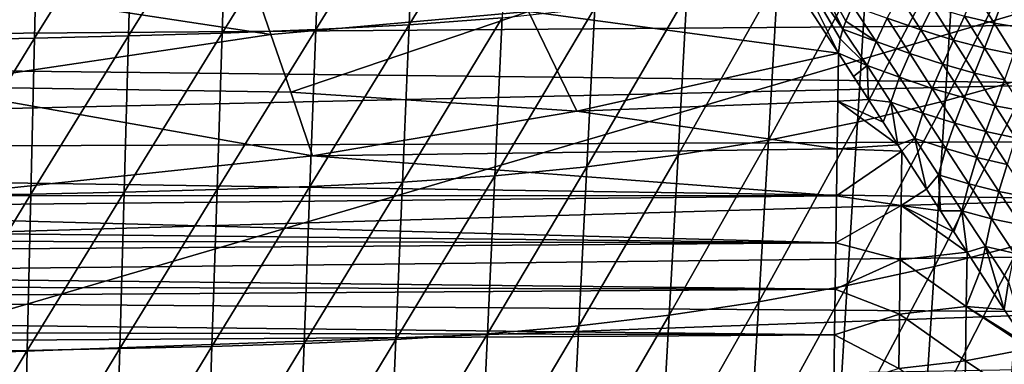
# Model space of a CAD drawing. Header units: metres. Extents: x -26 to 26, y -147 to 24.
# Tile 170 of 254: x 4.41 to 13.95, y -57.54 to -54.2. Entities that reach past the tile are written whole.
import ezdxf

# ---------------------------------------------------------------- set-up
doc = ezdxf.new("R2010")
doc.units = ezdxf.units.M
doc.layers.add('solid_12_411_052_XXX', color=7, linetype='CONTINUOUS')

msp = doc.modelspace()

# ---------------------------------------------------------------- linework, layer by layer
at = {"layer": 'solid_12_411_052_XXX'}
for points in [[(19.710333, -52.491505, 121.330444), (-19.710291, -52.491505, 121.330444), (-19.434074, -63.966743, 121.330444)], [(19.433222, -64.001778, 121.330444), (19.710333, -52.491505, 121.330444), (-19.434074, -63.966743, 121.330444)], [(8.248783, -52.73452, 100.061241), (8.185795, -54.252998, 100.263191), (7.280787, -54.300266, 100.122971)], [(7.336549, -52.786209, 99.920029), (8.248783, -52.73452, 100.061241), (7.280787, -54.300266, 100.122971)], [(9.158304, -52.660156, 100.222351), (9.088075, -54.184956, 100.422966), (8.185795, -54.252998, 100.263191)], [(8.248783, -52.73452, 100.061241), (9.158304, -52.660156, 100.222351), (8.185795, -54.252998, 100.263191)], [(6.42264, -52.823147, 99.796982), (6.374036, -54.334026, 100.000671), (5.465959, -54.36039, 99.895248)], [(5.507478, -52.852005, 99.690948), (6.42264, -52.823147, 99.796982), (5.465959, -54.36039, 99.895248)], [(7.336549, -52.786209, 99.920029), (7.280787, -54.300266, 100.122971), (6.374036, -54.334026, 100.000671)], [(6.42264, -52.823147, 99.796982), (7.336549, -52.786209, 99.920029), (6.374036, -54.334026, 100.000671)], [(4.591176, -52.876652, 99.601768), (4.556674, -54.382908, 99.806618), (3.64644, -54.401272, 99.734459)], [(3.673979, -52.896755, 99.529137), (4.591176, -52.876652, 99.601768), (3.64644, -54.401272, 99.734459)], [(5.507478, -52.852005, 99.690948), (5.465959, -54.36039, 99.895248), (4.556674, -54.382908, 99.806618)], [(4.591176, -52.876652, 99.601768), (5.507478, -52.852005, 99.690948), (4.556674, -54.382908, 99.806618)], [(14.315319, -53.130306, 101.823547), (14.210145, -54.755814, 101.964706), (13.377432, -54.990135, 101.68647)], [(13.479285, -53.388145, 101.540192), (14.315319, -53.130306, 101.823547), (13.377432, -54.990135, 101.68647)], [(11.873316, -53.24366, 155.018417), (12.388398, -54.295685, 155.101639), (11.790462, -53.41386, 155.046082)], [(11.873316, -53.24366, 155.018417), (12.41655, -54.218102, 155.098145), (12.388398, -54.295685, 155.101639)], [(11.873316, -53.24366, 155.018417), (12.481334, -54.069569, 155.087067), (12.41655, -54.218102, 155.098145)], [(13.479285, -53.388145, 101.540192), (13.377432, -54.990135, 101.68647), (12.528782, -55.195091, 101.425491)], [(12.62604, -53.613674, 101.274857), (13.479285, -53.388145, 101.540192), (12.528782, -55.195091, 101.425491)], [(15.045959, -53.678535, 161.645538), (-15.049208, -53.448738, 161.645523), (-15.03438, -54.483749, 161.645615)], [(11.790462, -53.41386, 155.046082), (12.344316, -54.527023, 155.10498), (11.970144, -53.949131, 155.091644)], [(11.790462, -53.41386, 155.046082), (12.361871, -54.389915, 155.104156), (12.344316, -54.527023, 155.10498)], [(11.790462, -53.41386, 155.046082), (12.388398, -54.295685, 155.101639), (12.361871, -54.389915, 155.104156)], [(15.045959, -53.678535, 161.645538), (-15.03438, -54.483749, 161.645615), (15.037727, -54.253136, 161.645599)], [(12.62604, -53.613674, 101.274857), (12.528782, -55.195091, 101.425491), (11.666029, -55.369755, 101.183846)], [(11.757666, -53.805878, 101.029518), (12.62604, -53.613674, 101.274857), (11.666029, -55.369755, 101.183846)], [(3.288724, -53.80513, 154.938858), (6.668527, -53.83115, 154.990921), (6.846171, -54.347599, 155.068268)], [(3.46017, -54.850788, 155.087753), (3.288724, -53.80513, 154.938858), (6.846171, -54.347599, 155.068268)], [(6.846171, -54.347599, 155.068268), (6.668527, -53.83115, 154.990921), (9.341559, -54.123047, 155.082169)], [(11.757666, -53.805878, 101.029518), (11.666029, -55.369755, 101.183846), (10.791416, -55.513832, 100.963005)], [(10.876657, -53.964428, 100.805573), (11.757666, -53.805878, 101.029518), (10.791416, -55.513832, 100.963005)], [(11.970144, -53.949131, 155.091644), (12.344316, -54.527023, 155.10498), (9.341559, -54.123047, 155.082169)], [(10.876657, -53.964428, 100.805573), (10.791416, -55.513832, 100.963005), (9.907537, -55.627991, 100.763443)], [(9.985859, -54.090069, 100.603462), (10.876657, -53.964428, 100.805573), (9.907537, -55.627991, 100.763443)], [(12.930963, -53.971169, 155.07666), (13.143818, -54.303623, 155.129852), (12.81601, -54.189953, 155.092804)], [(13.255486, -54.079403, 155.120239), (13.143818, -54.303623, 155.129852), (12.930963, -53.971169, 155.07666)], [(13.666364, -53.935535, 155.188644), (13.854213, -54.237865, 155.292801), (13.564151, -54.169178, 155.193466)], [(13.666364, -53.935535, 155.188644), (13.943336, -53.992569, 155.295258), (13.854213, -54.237865, 155.292801)], [(14.159238, -53.962467, 155.397446), (14.122715, -54.28302, 155.41774), (13.943336, -53.992569, 155.295258)], [(12.481334, -54.069569, 155.087067), (12.710059, -54.413548, 155.107605), (12.41655, -54.218102, 155.098145)], [(12.81601, -54.189953, 155.092804), (12.710059, -54.413548, 155.107605), (12.481334, -54.069569, 155.087067)], [(13.255486, -54.079403, 155.120239), (13.459252, -54.401295, 155.197617), (13.143818, -54.303623, 155.129852)], [(13.564151, -54.169178, 155.193466), (13.459252, -54.401295, 155.197617), (13.255486, -54.079403, 155.120239)], [(13.854213, -54.237865, 155.292801), (13.943336, -53.992569, 155.295258), (14.122715, -54.28302, 155.41774)], [(7.0379, -54.906528, 155.10556), (6.846171, -54.347599, 155.068268), (9.341559, -54.123047, 155.082169)], [(7.0379, -54.906528, 155.10556), (9.341559, -54.123047, 155.082169), (9.809217, -55.088665, 155.110062)], [(9.985859, -54.090069, 100.603462), (9.907537, -55.627991, 100.763443), (9.016971, -55.714199, 100.584984)], [(9.088075, -54.184956, 100.422966), (9.985859, -54.090069, 100.603462), (9.016971, -55.714199, 100.584984)], [(12.344316, -54.527023, 155.10498), (9.809217, -55.088665, 155.110062), (9.341559, -54.123047, 155.082169)], [(13.564151, -54.169178, 155.193466), (13.759044, -54.479931, 155.291397), (13.459252, -54.401295, 155.197617)], [(13.854213, -54.237865, 155.292801), (13.759044, -54.479931, 155.291397), (13.564151, -54.169178, 155.193466)], [(15.037727, -54.253136, 161.645599), (-15.03438, -54.483749, 161.645615), (15.029531, -54.821781, 161.645645)], [(8.185795, -54.252998, 100.263191), (8.12202, -55.776005, 100.426788), (7.224326, -55.818932, 100.287781)], [(7.280787, -54.300266, 100.122971), (8.185795, -54.252998, 100.263191), (7.224326, -55.818932, 100.287781)], [(9.088075, -54.184956, 100.422966), (9.016971, -55.714199, 100.584984), (8.12202, -55.776005, 100.426788)], [(8.185795, -54.252998, 100.263191), (9.088075, -54.184956, 100.422966), (8.12202, -55.776005, 100.426788)], [(12.710059, -54.413548, 155.107605), (12.388398, -54.295685, 155.101639), (12.41655, -54.218102, 155.098145)], [(12.81601, -54.189953, 155.092804), (13.035605, -54.530262, 155.13826), (12.710059, -54.413548, 155.107605)], [(13.143818, -54.303623, 155.129852), (13.035605, -54.530262, 155.13826), (12.81601, -54.189953, 155.092804)], [(13.854213, -54.237865, 155.292801), (14.04036, -54.536613, 155.409805), (13.759044, -54.479931, 155.291397)], [(13.854213, -54.237865, 155.292801), (14.122715, -54.28302, 155.41774), (14.04036, -54.536613, 155.409805)], [(3.46017, -54.850788, 155.087753), (6.846171, -54.347599, 155.068268), (7.0379, -54.906528, 155.10556)], [(5.465959, -54.36039, 99.895248), (5.423916, -55.873512, 100.061783), (4.521735, -55.893948, 99.973846)], [(4.556674, -54.382908, 99.806618), (5.465959, -54.36039, 99.895248), (4.521735, -55.893948, 99.973846)], [(6.374036, -54.334026, 100.000671), (6.324821, -55.849583, 100.166428), (5.423916, -55.873512, 100.061783)], [(5.465959, -54.36039, 99.895248), (6.374036, -54.334026, 100.000671), (5.423916, -55.873512, 100.061783)], [(7.280787, -54.300266, 100.122971), (7.224326, -55.818932, 100.287781), (6.324821, -55.849583, 100.166428)], [(6.374036, -54.334026, 100.000671), (7.280787, -54.300266, 100.122971), (6.324821, -55.849583, 100.166428)], [(12.361871, -54.389915, 155.104156), (12.388398, -54.295685, 155.101639), (12.621936, -54.646351, 155.115738)], [(12.710059, -54.413548, 155.107605), (12.621936, -54.646351, 155.115738), (12.388398, -54.295685, 155.101639)], [(13.143818, -54.303623, 155.129852), (13.354781, -54.633797, 155.200287), (13.035605, -54.530262, 155.13826)], [(13.459252, -54.401295, 155.197617), (13.354781, -54.633797, 155.200287), (13.143818, -54.303623, 155.129852)], [(4.556674, -54.382908, 99.806618), (4.521735, -55.893948, 99.973846), (3.618551, -55.910614, 99.902267)], [(3.64644, -54.401272, 99.734459), (4.556674, -54.382908, 99.806618), (3.618551, -55.910614, 99.902267)], [(12.361871, -54.389915, 155.104156), (12.621936, -54.646351, 155.115738), (12.344316, -54.527023, 155.10498)], [(12.710059, -54.413548, 155.107605), (12.93577, -54.761456, 155.144974), (12.621936, -54.646351, 155.115738)], [(13.035605, -54.530262, 155.13826), (12.93577, -54.761456, 155.144974), (12.710059, -54.413548, 155.107605)], [(13.459252, -54.401295, 155.197617), (13.661384, -54.720566, 155.289352), (13.354781, -54.633797, 155.200287)], [(13.759044, -54.479931, 155.291397), (13.661384, -54.720566, 155.289352), (13.459252, -54.401295, 155.197617)], [(15.029531, -54.821781, 161.645645), (-15.03438, -54.483749, 161.645615), (-15.019667, -55.499393, 161.645706)], [(12.337877, -54.992294, 155.109192), (9.809217, -55.088665, 155.110062), (12.344316, -54.527023, 155.10498)], [(12.635232, -54.97591, 155.12207), (12.337877, -54.992294, 155.109192), (12.344316, -54.527023, 155.10498)], [(12.490187, -54.752453, 155.110321), (12.635232, -54.97591, 155.12207), (12.344316, -54.527023, 155.10498)], [(12.621936, -54.646351, 155.115738), (12.490187, -54.752453, 155.110321), (12.344316, -54.527023, 155.10498)], [(13.035605, -54.530262, 155.13826), (13.253618, -54.868599, 155.200851), (12.93577, -54.761456, 155.144974)], [(13.354781, -54.633797, 155.200287), (13.253618, -54.868599, 155.200851), (13.035605, -54.530262, 155.13826)], [(13.759044, -54.479931, 155.291397), (13.952271, -54.787209, 155.402878), (13.661384, -54.720566, 155.289352)], [(14.04036, -54.536613, 155.409805), (13.952271, -54.787209, 155.402878), (13.759044, -54.479931, 155.291397)], [(12.621936, -54.646351, 155.115738), (12.635232, -54.97591, 155.12207), (12.490187, -54.752453, 155.110321)], [(12.621936, -54.646351, 155.115738), (12.85311, -55.001198, 155.146561), (12.635232, -54.97591, 155.12207)], [(12.93577, -54.761456, 155.144974), (12.85311, -55.001198, 155.146561), (12.621936, -54.646351, 155.115738)], [(13.354781, -54.633797, 155.200287), (13.564229, -54.961563, 155.285645), (13.253618, -54.868599, 155.200851)], [(13.661384, -54.720566, 155.289352), (13.564229, -54.961563, 155.285645), (13.354781, -54.633797, 155.200287)], [(13.661384, -54.720566, 155.289352), (13.861891, -55.036472, 155.39537), (13.564229, -54.961563, 155.285645)], [(13.952271, -54.787209, 155.402878), (13.861891, -55.036472, 155.39537), (13.661384, -54.720566, 155.289352)], [(15.029531, -54.821781, 161.645645), (-15.019667, -55.499393, 161.645706), (15.02137, -55.384476, 161.645691)], [(12.93577, -54.761456, 155.144974), (13.160299, -55.107685, 155.199219), (12.85311, -55.001198, 155.146561)], [(13.253618, -54.868599, 155.200851), (13.160299, -55.107685, 155.199219), (12.93577, -54.761456, 155.144974)], [(14.210145, -54.755814, 101.964706), (14.103674, -56.383556, 102.073364), (13.274362, -56.594353, 101.800354)], [(13.377432, -54.990135, 101.68647), (14.210145, -54.755814, 101.964706), (13.274362, -56.594353, 101.800354)], [(13.952271, -54.787209, 155.402878), (14.143448, -55.090218, 155.529083), (13.861891, -55.036472, 155.39537)], [(3.46017, -54.850788, 155.087753), (7.0379, -54.906528, 155.10556), (7.248031, -55.521278, 155.113983)], [(3.633152, -55.907635, 155.117462), (3.46017, -54.850788, 155.087753), (7.248031, -55.521278, 155.113983)], [(7.0379, -54.906528, 155.10556), (9.809217, -55.088665, 155.110062), (7.248031, -55.521278, 155.113983)], [(13.253618, -54.868599, 155.200851), (13.470363, -55.204727, 155.279022), (13.160299, -55.107685, 155.199219)], [(13.564229, -54.961563, 155.285645), (13.470363, -55.204727, 155.279022), (13.253618, -54.868599, 155.200851)], [(12.337877, -54.992294, 155.109192), (12.331518, -55.453381, 155.113358), (9.809217, -55.088665, 155.110062)], [(12.920435, -55.41684, 155.164001), (12.331518, -55.453381, 155.113358), (12.337877, -54.992294, 155.109192)], [(12.635232, -54.97591, 155.12207), (12.778749, -55.197643, 155.140045), (12.337877, -54.992294, 155.109192)], [(12.778749, -55.197643, 155.140045), (12.920435, -55.41684, 155.164001), (12.337877, -54.992294, 155.109192)], [(13.377432, -54.990135, 101.68647), (13.274362, -56.594353, 101.800354), (12.430387, -56.778728, 101.543846)], [(12.528782, -55.195091, 101.425491), (13.377432, -54.990135, 101.68647), (12.430387, -56.778728, 101.543846)], [(12.85311, -55.001198, 155.146561), (12.778749, -55.197643, 155.140045), (12.635232, -54.97591, 155.12207)], [(12.85311, -55.001198, 155.146561), (12.920435, -55.41684, 155.164001), (12.778749, -55.197643, 155.140045)], [(12.85311, -55.001198, 155.146561), (13.083325, -55.354675, 155.19426), (12.920435, -55.41684, 155.164001)], [(13.160299, -55.107685, 155.199219), (13.083325, -55.354675, 155.19426), (12.85311, -55.001198, 155.146561)], [(13.564229, -54.961563, 155.285645), (13.772126, -55.286076, 155.386032), (13.470363, -55.204727, 155.279022)], [(13.861891, -55.036472, 155.39537), (13.772126, -55.286076, 155.386032), (13.564229, -54.961563, 155.285645)], [(12.331518, -55.453381, 155.113358), (7.248031, -55.521278, 155.113983), (9.809217, -55.088665, 155.110062)], [(13.160299, -55.107685, 155.199219), (13.3839, -55.451893, 155.269806), (13.083325, -55.354675, 155.19426)], [(13.470363, -55.204727, 155.279022), (13.3839, -55.451893, 155.269806), (13.160299, -55.107685, 155.199219)], [(13.861891, -55.036472, 155.39537), (14.060425, -55.348251, 155.516739), (13.772126, -55.286076, 155.386032)], [(14.143448, -55.090218, 155.529083), (14.060425, -55.348251, 155.516739), (13.861891, -55.036472, 155.39537)], [(12.528782, -55.195091, 101.425491), (12.430387, -56.778728, 101.543846), (11.573339, -56.935844, 101.305992)], [(11.666029, -55.369755, 101.183846), (12.528782, -55.195091, 101.425491), (11.573339, -56.935844, 101.305992)], [(13.470363, -55.204727, 155.279022), (13.685745, -55.537697, 155.373093), (13.3839, -55.451893, 155.269806)], [(13.772126, -55.286076, 155.386032), (13.685745, -55.537697, 155.373093), (13.470363, -55.204727, 155.279022)], [(13.772126, -55.286076, 155.386032), (13.978156, -55.606606, 155.502487), (13.685745, -55.537697, 155.373093)], [(14.060425, -55.348251, 155.516739), (13.978156, -55.606606, 155.502487), (13.772126, -55.286076, 155.386032)], [(15.02137, -55.384476, 161.645691), (-15.019667, -55.499393, 161.645706), (15.013244, -55.941219, 161.645752)], [(11.666029, -55.369755, 101.183846), (11.573339, -56.935844, 101.305992), (10.705201, -57.065437, 101.088341)], [(10.791416, -55.513832, 100.963005), (11.666029, -55.369755, 101.183846), (10.705201, -57.065437, 101.088341)], [(13.083325, -55.354675, 155.19426), (12.95933, -55.476967, 155.171677), (12.920435, -55.41684, 155.164001)], [(13.083325, -55.354675, 155.19426), (13.197077, -55.845436, 155.229187), (12.95933, -55.476967, 155.171677)], [(13.083325, -55.354675, 155.19426), (13.312704, -55.706352, 155.259003), (13.197077, -55.845436, 155.229187)], [(13.3839, -55.451893, 155.269806), (13.312704, -55.706352, 155.259003), (13.083325, -55.354675, 155.19426)], [(15.013244, -55.941219, 161.645752), (-15.019667, -55.499393, 161.645706), (-15.000226, -56.823009, 161.645828)], [(12.331518, -55.453381, 155.113358), (12.325238, -55.910275, 155.117493), (7.248031, -55.521278, 155.113983)], [(12.95933, -55.476967, 155.171677), (12.325238, -55.910275, 155.117493), (12.331518, -55.453381, 155.113358)], [(12.95933, -55.476967, 155.171677), (12.951138, -56.002636, 155.17627), (12.325238, -55.910275, 155.117493)], [(12.920435, -55.41684, 155.164001), (12.95933, -55.476967, 155.171677), (12.331518, -55.453381, 155.113358)], [(13.197077, -55.845436, 155.229187), (12.951138, -56.002636, 155.17627), (12.95933, -55.476967, 155.171677)], [(13.3839, -55.451893, 155.269806), (13.606397, -55.79303, 155.357346), (13.312704, -55.706352, 155.259003)], [(13.685745, -55.537697, 155.373093), (13.606397, -55.79303, 155.357346), (13.3839, -55.451893, 155.269806)], [(12.325238, -55.910275, 155.117493), (3.633152, -55.907635, 155.117462), (7.248031, -55.521278, 155.113983)], [(10.791416, -55.513832, 100.963005), (10.705201, -57.065437, 101.088341), (9.828325, -57.168114, 100.891403)], [(9.907537, -55.627991, 100.763443), (10.791416, -55.513832, 100.963005), (9.828325, -57.168114, 100.891403)], [(13.685745, -55.537697, 155.373093), (13.899463, -55.866817, 155.4841), (13.606397, -55.79303, 155.357346)], [(13.978156, -55.606606, 155.502487), (13.899463, -55.866817, 155.4841), (13.685745, -55.537697, 155.373093)], [(13.978156, -55.606606, 155.502487), (14.181475, -55.922211, 155.636093), (13.899463, -55.866817, 155.4841)], [(9.907537, -55.627991, 100.763443), (9.828325, -57.168114, 100.891403), (8.945056, -57.24564, 100.715057)], [(9.016971, -55.714199, 100.584984), (9.907537, -55.627991, 100.763443), (8.945056, -57.24564, 100.715057)], [(8.12202, -55.776005, 100.426788), (8.057514, -57.301208, 100.558502), (7.167216, -57.33979, 100.420769)], [(7.224326, -55.818932, 100.287781), (8.12202, -55.776005, 100.426788), (7.167216, -57.33979, 100.420769)], [(9.016971, -55.714199, 100.584984), (8.945056, -57.24564, 100.715057), (8.057514, -57.301208, 100.558502)], [(8.12202, -55.776005, 100.426788), (9.016971, -55.714199, 100.584984), (8.057514, -57.301208, 100.558502)], [(13.312704, -55.706352, 155.259003), (13.331404, -56.053375, 155.269989), (13.197077, -55.845436, 155.229187)], [(13.312704, -55.706352, 155.259003), (13.54099, -56.05508, 155.341522), (13.331404, -56.053375, 155.269989)], [(13.606397, -55.79303, 155.357346), (13.54099, -56.05508, 155.341522), (13.312704, -55.706352, 155.259003)], [(13.606397, -55.79303, 155.357346), (13.82748, -56.130451, 155.462784), (13.54099, -56.05508, 155.341522)], [(13.899463, -55.866817, 155.4841), (13.82748, -56.130451, 155.462784), (13.606397, -55.79303, 155.357346)], [(5.423916, -55.873512, 100.061783), (5.381387, -57.388832, 100.196594), (4.48639, -57.407192, 100.109398)], [(4.521735, -55.893948, 99.973846), (5.423916, -55.873512, 100.061783), (4.48639, -57.407192, 100.109398)], [(6.324821, -55.849583, 100.166428), (6.275037, -57.367336, 100.300423), (5.381387, -57.388832, 100.196594)], [(5.423916, -55.873512, 100.061783), (6.324821, -55.849583, 100.166428), (5.381387, -57.388832, 100.196594)], [(7.224326, -55.818932, 100.287781), (7.167216, -57.33979, 100.420769), (6.275037, -57.367336, 100.300423)], [(6.324821, -55.849583, 100.166428), (7.224326, -55.818932, 100.287781), (6.275037, -57.367336, 100.300423)], [(13.197077, -55.845436, 155.229187), (13.331404, -56.053375, 155.269989), (12.951138, -56.002636, 155.17627)], [(13.899463, -55.866817, 155.4841), (14.110629, -56.191154, 155.613113), (13.82748, -56.130451, 155.462784)], [(14.181475, -55.922211, 155.636093), (14.110629, -56.191154, 155.613113), (13.899463, -55.866817, 155.4841)], [(15.013244, -55.941219, 161.645752), (-15.000226, -56.823009, 161.645828), (15.005152, -56.491856, 161.645798)], [(12.325238, -55.910275, 155.117493), (0.000053, -56.036682, 155.118637), (3.633152, -55.907635, 155.117462)], [(12.325238, -55.910275, 155.117493), (12.319038, -56.362984, 155.121582), (0.000053, -56.036682, 155.118637)], [(4.521735, -55.893948, 99.973846), (4.48639, -57.407192, 100.109398), (3.590337, -57.422161, 100.038437)], [(3.618551, -55.910614, 99.902267), (4.521735, -55.893948, 99.973846), (3.590337, -57.422161, 100.038437)], [(12.951138, -56.002636, 155.17627), (12.319038, -56.362984, 155.121582), (12.325238, -55.910275, 155.117493)], [(12.319038, -56.362984, 155.121582), (-12.322603, -56.101315, 155.119217), (0.000053, -56.036682, 155.118637)], [(12.951138, -56.002636, 155.17627), (12.943665, -56.529076, 155.181), (12.319038, -56.362984, 155.121582)], [(13.591199, -56.454987, 155.367233), (12.943665, -56.529076, 155.181), (12.951138, -56.002636, 155.17627)], [(13.462566, -56.256294, 155.315964), (13.591199, -56.454987, 155.367233), (12.951138, -56.002636, 155.17627)], [(13.331404, -56.053375, 155.269989), (13.462566, -56.256294, 155.315964), (12.951138, -56.002636, 155.17627)], [(13.54099, -56.05508, 155.341522), (13.462566, -56.256294, 155.315964), (13.331404, -56.053375, 155.269989)], [(13.54099, -56.05508, 155.341522), (13.591199, -56.454987, 155.367233), (13.462566, -56.256294, 155.315964)], [(13.54099, -56.05508, 155.341522), (13.767896, -56.400242, 155.442657), (13.591199, -56.454987, 155.367233)], [(13.82748, -56.130451, 155.462784), (13.767896, -56.400242, 155.442657), (13.54099, -56.05508, 155.341522)], [(12.319038, -56.362984, 155.121582), (-12.319578, -56.322346, 155.121216), (-12.322603, -56.101315, 155.119217)], [(13.82748, -56.130451, 155.462784), (14.046208, -56.463223, 155.587128), (13.767896, -56.400242, 155.442657)], [(14.110629, -56.191154, 155.613113), (14.046208, -56.463223, 155.587128), (13.82748, -56.130451, 155.462784)], [(12.319038, -56.362984, 155.121582), (-12.316572, -56.542412, 155.123215), (-12.319578, -56.322346, 155.121216)], [(12.319038, -56.362984, 155.121582), (12.312917, -56.811501, 155.125641), (-12.316572, -56.542412, 155.123215)], [(12.943665, -56.529076, 155.181), (12.312917, -56.811501, 155.125641), (12.319038, -56.362984, 155.121582)], [(13.591199, -56.454987, 155.367233), (13.582057, -56.979286, 155.371262), (12.943665, -56.529076, 155.181)], [(14.103674, -56.383556, 102.073364), (13.995989, -58.014229, 102.156166), (13.170154, -58.201359, 101.888252)], [(13.274362, -56.594353, 101.800354), (14.103674, -56.383556, 102.073364), (13.170154, -58.201359, 101.888252)], [(13.71414, -56.64473, 155.422302), (13.582057, -56.979286, 155.371262), (13.591199, -56.454987, 155.367233)], [(13.767896, -56.400242, 155.442657), (13.71414, -56.64473, 155.422302), (13.591199, -56.454987, 155.367233)], [(13.767896, -56.400242, 155.442657), (13.949849, -57.00827, 155.545212), (13.71414, -56.64473, 155.422302)], [(13.767896, -56.400242, 155.442657), (13.992473, -56.740917, 155.56337), (13.949849, -57.00827, 155.545212)], [(14.046208, -56.463223, 155.587128), (13.992473, -56.740917, 155.56337), (13.767896, -56.400242, 155.442657)], [(15.005152, -56.491856, 161.645798), (-15.000226, -56.823009, 161.645828), (14.997092, -57.036137, 161.645844)], [(12.312917, -56.811501, 155.125641), (-12.313583, -56.761509, 155.125183), (-12.316572, -56.542412, 155.123215)], [(12.943665, -56.529076, 155.181), (12.936214, -57.055515, 155.18573), (12.312917, -56.811501, 155.125641)], [(13.582057, -56.979286, 155.371262), (12.936214, -57.055515, 155.18573), (12.943665, -56.529076, 155.181)], [(13.274362, -56.594353, 101.800354), (13.170154, -58.201359, 101.888252), (12.330932, -58.365017, 101.636078)], [(12.430387, -56.778728, 101.543846), (13.274362, -56.594353, 101.800354), (12.330932, -58.365017, 101.636078)], [(13.71414, -56.64473, 155.422302), (13.949849, -57.00827, 155.545212), (13.582057, -56.979286, 155.371262)], [(13.992473, -56.740917, 155.56337), (14.169279, -57.346592, 155.681778), (13.949849, -57.00827, 155.545212)], [(14.997092, -57.036137, 161.645844), (-15.000226, -56.823009, 161.645828), (-14.980981, -58.11084, 161.64595)], [(12.312917, -56.811501, 155.125641), (-12.310614, -56.979641, 155.127167), (-12.313583, -56.761509, 155.125183)], [(12.312917, -56.811501, 155.125641), (12.306875, -57.255833, 155.129654), (-12.310614, -56.979641, 155.127167)], [(12.430387, -56.778728, 101.543846), (12.330932, -58.365017, 101.636078), (11.479662, -58.504463, 101.401901)], [(11.573339, -56.935844, 101.305992), (12.430387, -56.778728, 101.543846), (11.479662, -58.504463, 101.401901)], [(12.936214, -57.055515, 155.18573), (12.306875, -57.255833, 155.129654), (12.312917, -56.811501, 155.125641)], [(11.573339, -56.935844, 101.305992), (11.479662, -58.504463, 101.401901), (10.618076, -58.619461, 101.187332)], [(10.705201, -57.065437, 101.088341), (11.573339, -56.935844, 101.305992), (10.618076, -58.619461, 101.187332)], [(14.997092, -57.036137, 161.645844), (-14.980981, -58.11084, 161.64595), (14.989066, -57.574253, 161.645889)], [(12.306875, -57.255833, 155.129654), (-12.307662, -57.196808, 155.12912), (-12.310614, -56.979641, 155.127167)], [(13.582057, -56.979286, 155.371262), (13.574297, -57.506512, 155.375885), (12.936214, -57.055515, 155.18573)], [(14.196801, -57.389, 155.700546), (13.574297, -57.506512, 155.375885), (13.582057, -56.979286, 155.371262)], [(14.169279, -57.346592, 155.681778), (14.196801, -57.389, 155.700546), (13.582057, -56.979286, 155.371262)], [(13.949849, -57.00827, 155.545212), (14.169279, -57.346592, 155.681778), (13.582057, -56.979286, 155.371262)], [(10.705201, -57.065437, 101.088341), (10.618076, -58.619461, 101.187332), (9.748277, -58.710548, 100.99292)], [(9.828325, -57.168114, 100.891403), (10.705201, -57.065437, 101.088341), (9.748277, -58.710548, 100.99292)], [(12.936214, -57.055515, 155.18573), (12.928786, -57.581951, 155.190445), (12.306875, -57.255833, 155.129654)], [(13.574297, -57.506512, 155.375885), (12.928786, -57.581951, 155.190445), (12.936214, -57.055515, 155.18573)], [(12.306875, -57.255833, 155.129654), (-12.304729, -57.41301, 155.131073), (-12.307662, -57.196808, 155.12912)], [(9.828325, -57.168114, 100.891403), (9.748277, -58.710548, 100.99292), (8.872382, -58.779297, 100.818596)], [(8.945056, -57.24564, 100.715057), (9.828325, -57.168114, 100.891403), (8.872382, -58.779297, 100.818596)], [(12.306875, -57.255833, 155.129654), (12.299729, -57.783497, 155.13443), (-12.304729, -57.41301, 155.131073)], [(8.057514, -57.301208, 100.558502), (7.992326, -58.828548, 100.663612), (7.109499, -58.862713, 100.527077)], [(7.167216, -57.33979, 100.420769), (8.057514, -57.301208, 100.558502), (7.109499, -58.862713, 100.527077)], [(8.945056, -57.24564, 100.715057), (8.872382, -58.779297, 100.818596), (7.992326, -58.828548, 100.663612)], [(8.057514, -57.301208, 100.558502), (8.945056, -57.24564, 100.715057), (7.992326, -58.828548, 100.663612)], [(12.928786, -57.581951, 155.190445), (12.299729, -57.783497, 155.13443), (12.306875, -57.255833, 155.129654)], [(12.299729, -57.783497, 155.13443), (-12.301814, -57.628242, 155.133026), (-12.304729, -57.41301, 155.131073)], [(4.48639, -57.407192, 100.109398), (4.450665, -58.922333, 100.218086), (3.56182, -58.935574, 100.147713)], [(3.590337, -57.422161, 100.038437), (4.48639, -57.407192, 100.109398), (3.56182, -58.935574, 100.147713)], [(5.381387, -57.388832, 100.196594), (5.338401, -58.906097, 100.304604), (4.450665, -58.922333, 100.218086)], [(4.48639, -57.407192, 100.109398), (5.381387, -57.388832, 100.196594), (4.450665, -58.922333, 100.218086)], [(6.275037, -57.367336, 100.300423), (6.224722, -58.887085, 100.407661), (5.338401, -58.906097, 100.304604)], [(5.381387, -57.388832, 100.196594), (6.275037, -57.367336, 100.300423), (5.338401, -58.906097, 100.304604)], [(7.167216, -57.33979, 100.420769), (7.109499, -58.862713, 100.527077), (6.224722, -58.887085, 100.407661)], [(6.275037, -57.367336, 100.300423), (7.167216, -57.33979, 100.420769), (6.224722, -58.887085, 100.407661)], [(14.196801, -57.389, 155.700546), (14.188287, -57.915962, 155.704636), (13.574297, -57.506512, 155.375885)], [(13.574297, -57.506512, 155.375885), (13.566542, -58.033737, 155.380493), (12.928786, -57.581951, 155.190445)], [(14.188287, -57.915962, 155.704636), (13.566542, -58.033737, 155.380493), (13.574297, -57.506512, 155.375885)]]:
    msp.add_3dface(points, dxfattribs=at)

doc.saveas('drawing.dxf')
